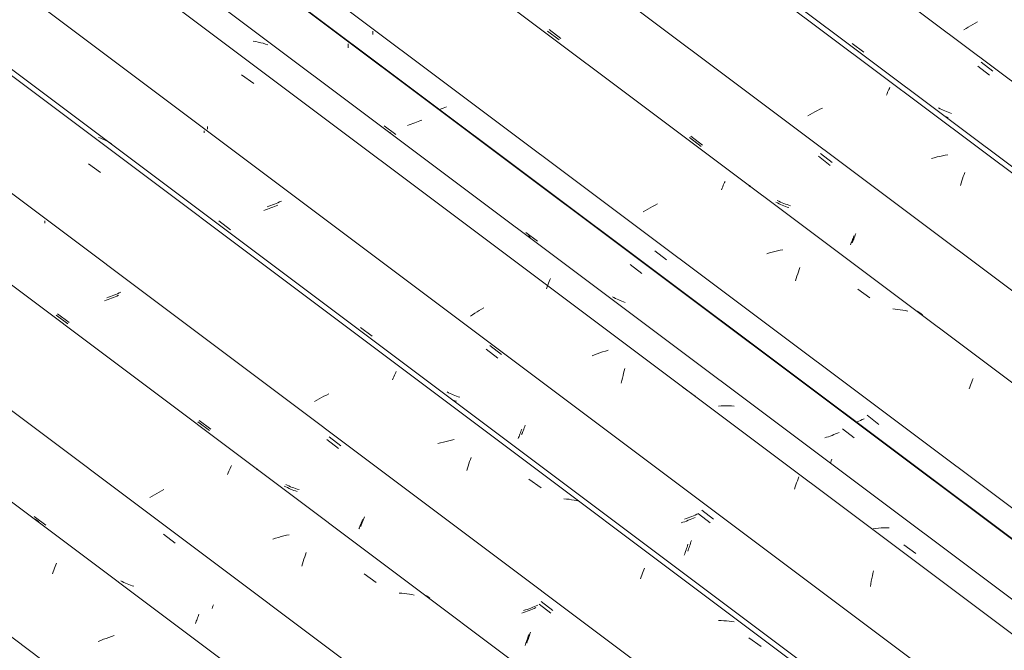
# Model space of a CAD drawing. Header units: millimetres. Extents: x 6528 to 21779, y 617 to 11154.
# Tile 72 of 106: x 14017 to 14799, y 7543 to 8044. Entities that reach past the tile are written whole.
import ezdxf

# ---------------------------------------------------------------- set-up
doc = ezdxf.new("R2010")
doc.units = ezdxf.units.MM
doc.layers.add('A-GLAZ-CWMG', color=7, linetype='Continuous', lineweight=5)

# ---------------------------------------------------------------- blocks, each defined once
blk = doc.blocks.new('FP_68-ISO_02')
at = {"layer": 'A-GLAZ-CWMG'}
blk.add_line((17314.28, 5180.68), (13731.04, 7870.1), dxfattribs=at)
at = {"layer": 'A-GLAZ-CWMG', "color": 9, "true_color": 0xc0c0c0}
for p, q in [((14030.37, 7645.91), (14028.78, 7646.93)), ((14031.93, 7644.83), (14030.37, 7645.91)), ((14043.13, 7604.88), (14043.67, 7606.38)), ((14043.67, 7606.38), (14044.22, 7607.84)), ((14044.22, 7607.84), (14044.75, 7609.26)), ((14044.75, 7609.26), (14045.28, 7610.63)), ((14045.28, 7610.63), (14045.8, 7611.95)), ((14042.58, 7603.33), (14043.13, 7604.88)), ((14083.16, 7551.3), (14081.06, 7550.48)), ((14085.26, 7552.08), (14083.16, 7551.3)), ((14087.38, 7552.83), (14085.26, 7552.08)), ((14089.51, 7553.54), (14087.38, 7552.83)), ((14091.65, 7554.22), (14089.51, 7553.54)), ((14081.06, 7550.48), (14078.98, 7549.64))]:
    blk.add_line(p, q, dxfattribs=at)
blk = doc.blocks.new('FP_69-ISO_02')
at = {"layer": 'A-GLAZ-CWMG', "color": 9, "true_color": 0xc0c0c0}
for p, q in [((14028.18, 7649.01), (14037.48, 7642.03)), ((14130.79, 7635.02), (14140.08, 7627.81)), ((14098.17, 7597.2), (14096.95, 7597.86)), ((14099.41, 7596.58), (14098.17, 7597.2)), ((14100.67, 7595.98), (14099.41, 7596.58)), ((14101.96, 7595.43), (14100.67, 7595.98)), ((14103.26, 7594.91), (14101.96, 7595.43)), ((14104.58, 7594.42), (14103.26, 7594.91)), ((14105.92, 7593.97), (14104.58, 7594.42)), ((14107.28, 7593.55), (14105.92, 7593.97)), ((14156.95, 7565.64), (14157.3, 7566.52)), ((14157.3, 7566.52), (14157.65, 7567.42)), ((14157.65, 7567.42), (14158.01, 7568.36)), ((14158.01, 7568.36), (14158.37, 7569.33)), ((14158.37, 7569.33), (14158.73, 7570.33)), ((14158.73, 7570.33), (14159.1, 7571.36)), ((14156.29, 7564), (14156.61, 7564.81)), ((14156.61, 7564.81), (14156.95, 7565.64))]:
    blk.add_line(p, q, dxfattribs=at)
blk = doc.blocks.new('FP_70-ISO_02')
at = {"layer": 'A-GLAZ-CWMG'}
blk.add_line((17444.84, 5255.08), (13745.19, 8031.87), dxfattribs=at)
at = {"layer": 'A-GLAZ-CWMG', "color": 9, "true_color": 0xc0c0c0}
for p, q in [((14182.39, 7683.69), (14182.9, 7684.94)), ((14182.9, 7684.94), (14183.4, 7686.14)), ((14183.4, 7686.14), (14183.89, 7687.29)), ((14183.89, 7687.29), (14184.36, 7688.38)), ((14184.36, 7688.38), (14184.82, 7689.43)), ((14181.87, 7682.4), (14182.39, 7683.69)), ((14127.43, 7668.29), (14125.54, 7667.24)), ((14129.35, 7669.33), (14127.43, 7668.29)), ((14131.29, 7670.35), (14129.35, 7669.33)), ((14121.85, 7665.08), (14120.05, 7663.99)), ((14123.68, 7666.17), (14121.85, 7665.08)), ((14125.54, 7667.24), (14123.68, 7666.17)), ((14220.02, 7631.76), (14217.89, 7631.08)), ((14222.17, 7632.4), (14220.02, 7631.76)), ((14224.32, 7632.99), (14222.17, 7632.4)), ((14226.48, 7633.55), (14224.32, 7632.99)), ((14228.64, 7634.06), (14226.48, 7633.55)), ((14230.8, 7634.53), (14228.64, 7634.06)), ((14242.01, 7613.29), (14242.54, 7615.09)), ((14242.54, 7615.09), (14243.08, 7616.86)), ((14243.08, 7616.86), (14243.63, 7618.59)), ((14243.63, 7618.59), (14244.18, 7620.29)), ((14240.96, 7609.57), (14241.48, 7611.44)), ((14241.48, 7611.44), (14242.01, 7613.29)), ((14290.27, 7603.48), (14299.9, 7596.57)), ((14320.2, 7587.9), (14318.15, 7588.01)), ((14322.25, 7587.73), (14320.2, 7587.9)), ((14324.27, 7587.51), (14322.25, 7587.73)), ((14326.27, 7587.23), (14324.27, 7587.51)), ((14328.24, 7586.9), (14326.27, 7587.23)), ((14330.2, 7586.51), (14328.24, 7586.9))]:
    blk.add_line(p, q, dxfattribs=at)
blk = doc.blocks.new('FP_71-ISO_02')
at = {"layer": 'A-GLAZ-CWMG', "color": 9, "true_color": 0xc0c0c0}
for p, q in [((14036.6, 7882.35), (14036.61, 7883.3)), ((14036.61, 7883.3), (14036.61, 7884.25)), ((14095.25, 7824.94), (14093.89, 7824.35)), ((14085.4, 7821.06), (14083.94, 7820.57)), ((14086.84, 7821.57), (14085.4, 7821.06)), ((14088.28, 7822.1), (14086.84, 7821.57)), ((14089.7, 7822.64), (14088.28, 7822.1)), ((14091.11, 7823.19), (14089.7, 7822.64)), ((14092.51, 7823.76), (14091.11, 7823.19)), ((14093.89, 7824.35), (14092.51, 7823.76)), ((14045.49, 7809.15), (14054.78, 7802.16)), ((14158.15, 7724.39), (14167.44, 7717.4)), ((14260.78, 7710.23), (14270.06, 7703.03)), ((14228.14, 7672.56), (14226.92, 7673.22)), ((14229.38, 7671.93), (14228.14, 7672.56)), ((14230.64, 7671.34), (14229.38, 7671.93)), ((14231.92, 7670.78), (14230.64, 7671.34)), ((14233.22, 7670.25), (14231.92, 7670.78)), ((14234.54, 7669.76), (14233.22, 7670.25)), ((14235.88, 7669.31), (14234.54, 7669.76)), ((14237.23, 7668.89), (14235.88, 7669.31)), ((14288.31, 7644.62), (14288.68, 7645.61)), ((14288.68, 7645.61), (14289.05, 7646.64)), ((14286.24, 7639.31), (14286.56, 7640.11)), ((14286.56, 7640.11), (14286.9, 7640.95)), ((14286.9, 7640.95), (14287.24, 7641.82)), ((14287.24, 7641.82), (14287.59, 7642.72)), ((14287.59, 7642.72), (14287.95, 7643.65)), ((14287.95, 7643.65), (14288.31, 7644.62)), ((14422.77, 7574.75), (14421.36, 7574.19)), ((14424.16, 7575.32), (14422.77, 7574.75)), ((14425.54, 7575.91), (14424.16, 7575.32)), ((14426.89, 7576.51), (14425.54, 7575.91)), ((14429.48, 7579.33), (14438.75, 7572.13)), ((14417.07, 7572.6), (14415.61, 7572.1)), ((14418.51, 7573.12), (14417.07, 7572.6)), ((14419.95, 7573.65), (14418.51, 7573.12)), ((14421.36, 7574.19), (14419.95, 7573.65)), ((14419.67, 7550.56), (14420.04, 7551.67)), ((14420.04, 7551.67), (14420.41, 7552.8)), ((14420.41, 7552.8), (14420.78, 7553.95)), ((14420.78, 7553.95), (14421.15, 7555.14)), ((14418.2, 7546.46), (14418.56, 7547.44)), ((14418.56, 7547.44), (14418.93, 7548.45)), ((14418.93, 7548.45), (14419.3, 7549.49)), ((14419.3, 7549.49), (14419.67, 7550.56))]:
    blk.add_line(p, q, dxfattribs=at)
blk = doc.blocks.new('FP_72-ISO_02')
at = {"layer": 'A-GLAZ-CWMG'}
blk.add_line((17574.3, 5329.67), (13328.06, 8516.71), dxfattribs=at)
at = {"layer": 'A-GLAZ-CWMG', "color": 9, "true_color": 0xc0c0c0}
for p, q in [((14080.99, 7949.81), (14079.19, 7950.5)), ((14082.76, 7949.06), (14080.99, 7949.81)), ((14084.5, 7948.26), (14082.76, 7949.06)), ((14086.2, 7947.4), (14084.5, 7948.26)), ((14087.87, 7946.49), (14086.2, 7947.4)), ((14089.5, 7945.52), (14087.87, 7946.49)), ((14071.26, 7929.53), (14080.89, 7922.66)), ((14314.5, 7761.31), (14314.98, 7762.4)), ((14314.98, 7762.4), (14315.43, 7763.44)), ((14315.43, 7763.44), (14315.87, 7764.43)), ((14313.01, 7757.74), (14313.52, 7758.98)), ((14313.52, 7758.98), (14314.02, 7760.17)), ((14314.02, 7760.17), (14314.5, 7761.31)), ((14262.26, 7746.61), (14260.3, 7745.61)), ((14252.69, 7741.43), (14250.86, 7740.35)), ((14254.55, 7742.5), (14252.69, 7741.43)), ((14256.44, 7743.55), (14254.55, 7742.5)), ((14258.35, 7744.59), (14256.44, 7743.55)), ((14260.3, 7745.61), (14258.35, 7744.59)), ((14351.14, 7707.6), (14348.99, 7706.97)), ((14353.29, 7708.2), (14351.14, 7707.6)), ((14355.45, 7708.75), (14353.29, 7708.2)), ((14357.61, 7709.26), (14355.45, 7708.75)), ((14359.77, 7709.73), (14357.61, 7709.26)), ((14361.93, 7710.15), (14359.77, 7709.73)), ((14373.64, 7690.92), (14374.19, 7692.65)), ((14374.19, 7692.65), (14374.74, 7694.34)), ((14374.74, 7694.34), (14375.3, 7695.99)), ((14372.04, 7685.51), (14372.56, 7687.35)), ((14372.56, 7687.35), (14373.1, 7689.15)), ((14373.1, 7689.15), (14373.64, 7690.92)), ((14421.32, 7678.72), (14430.95, 7671.79)), ((14451.17, 7662.87), (14449.13, 7663.05)), ((14453.19, 7662.65), (14451.17, 7662.87)), ((14455.19, 7662.36), (14453.19, 7662.65)), ((14457.17, 7662.02), (14455.19, 7662.36)), ((14459.12, 7661.63), (14457.17, 7662.02)), ((14461.05, 7661.18), (14459.12, 7661.63)), ((14512.07, 7605.23), (14512.6, 7606.55)), ((14512.6, 7606.55), (14513.12, 7607.83)), ((14509.89, 7599.45), (14510.44, 7600.96)), ((14510.44, 7600.96), (14510.99, 7602.43)), ((14510.99, 7602.43), (14511.54, 7603.85)), ((14511.54, 7603.85), (14512.07, 7605.23)), ((14574.14, 7566.16), (14572.04, 7566.17)), ((14576.21, 7566.1), (14574.14, 7566.16)), ((14578.27, 7565.99), (14576.21, 7566.1)), ((14580.31, 7565.82), (14578.27, 7565.99)), ((14582.34, 7565.6), (14580.31, 7565.82)), ((14584.34, 7565.32), (14582.34, 7565.6)), ((14596.17, 7552.47), (14605.78, 7545.51))]:
    blk.add_line(p, q, dxfattribs=at)
blk = doc.blocks.new('FP_73-ISO_02')
at = {"layer": 'A-GLAZ-CWMG', "color": 9, "true_color": 0xc0c0c0}
for p, q in [((14165.95, 7957.14), (14165.96, 7958.11)), ((14165.96, 7958.11), (14165.97, 7959.07)), ((14214.68, 7895.88), (14213.22, 7895.39)), ((14216.13, 7896.38), (14214.68, 7895.88)), ((14217.57, 7896.91), (14216.13, 7896.38)), ((14219, 7897.45), (14217.57, 7896.91)), ((14220.41, 7898), (14219, 7897.45)), ((14221.81, 7898.57), (14220.41, 7898)), ((14223.19, 7899.15), (14221.81, 7898.57)), ((14224.56, 7899.74), (14223.19, 7899.15)), ((14174.77, 7884.08), (14184.06, 7877.08)), ((14287.43, 7799.3), (14296.73, 7792.32)), ((14390.13, 7785.04), (14399.41, 7777.84)), ((14357.43, 7747.48), (14356.21, 7748.14)), ((14358.67, 7746.85), (14357.43, 7747.48)), ((14359.93, 7746.25), (14358.67, 7746.85)), ((14361.21, 7745.69), (14359.93, 7746.25)), ((14362.51, 7745.17), (14361.21, 7745.69)), ((14363.83, 7744.67), (14362.51, 7745.17)), ((14365.17, 7744.22), (14363.83, 7744.67)), ((14366.52, 7743.8), (14365.17, 7744.22)), ((14415.85, 7715), (14416.19, 7715.84)), ((14416.19, 7715.84), (14416.53, 7716.7)), ((14416.53, 7716.7), (14416.88, 7717.6)), ((14416.88, 7717.6), (14417.24, 7718.53)), ((14417.24, 7718.53), (14417.6, 7719.5)), ((14417.6, 7719.5), (14417.96, 7720.49)), ((14417.96, 7720.49), (14418.33, 7721.52)), ((14415.52, 7714.21), (14415.85, 7715)), ((14558.82, 7654.16), (14568.09, 7646.96)), ((14546.38, 7647.44), (14544.92, 7646.95)), ((14547.83, 7647.96), (14546.38, 7647.44)), ((14549.26, 7648.48), (14547.83, 7647.96)), ((14550.68, 7649.03), (14549.26, 7648.48)), ((14552.09, 7649.59), (14550.68, 7649.03)), ((14553.48, 7650.16), (14552.09, 7649.59)), ((14554.86, 7650.74), (14553.48, 7650.16)), ((14556.22, 7651.34), (14554.86, 7650.74)), ((14550.08, 7628.82), (14550.45, 7630)), ((14547.5, 7621.34), (14547.86, 7622.32)), ((14547.86, 7622.32), (14548.23, 7623.33)), ((14548.23, 7623.33), (14548.6, 7624.37)), ((14548.6, 7624.37), (14548.97, 7625.44)), ((14548.97, 7625.44), (14549.34, 7626.54)), ((14549.34, 7626.54), (14549.71, 7627.67)), ((14549.71, 7627.67), (14550.08, 7628.82))]:
    blk.add_line(p, q, dxfattribs=at)
blk = doc.blocks.new('FP_74-ISO_02')
at = {"layer": 'A-GLAZ-CWMG'}
blk.add_line((17686.87, 5392.8), (13328.06, 8664.33), dxfattribs=at)
blk = doc.blocks.new('FP_75-ISO_02')
at = {"layer": 'A-GLAZ-CWMG', "color": 9, "true_color": 0xc0c0c0}
for p, q in [((14277.53, 8021.65), (14277.55, 8023.28)), ((14277.55, 8023.28), (14277.55, 8024.91)), ((14326.2, 7960.41), (14324.74, 7959.92)), ((14327.65, 7960.91), (14326.2, 7960.41)), ((14329.1, 7961.44), (14327.65, 7960.91)), ((14330.52, 7961.97), (14329.1, 7961.44)), ((14331.94, 7962.52), (14330.52, 7961.97)), ((14333.34, 7963.09), (14331.94, 7962.52)), ((14334.73, 7963.67), (14333.34, 7963.09)), ((14336.1, 7964.26), (14334.73, 7963.67)), ((14501.69, 7849.55), (14510.97, 7842.35)), ((14666.4, 7715.26), (14665.02, 7714.68)), ((14667.77, 7715.85), (14666.4, 7715.26)), ((14670.37, 7718.67), (14679.65, 7711.48)), ((14657.9, 7711.98), (14656.44, 7711.48)), ((14659.35, 7712.49), (14657.9, 7711.98)), ((14660.79, 7713.01), (14659.35, 7712.49)), ((14662.21, 7713.55), (14660.79, 7713.01)), ((14663.62, 7714.11), (14662.21, 7713.55)), ((14665.02, 7714.68), (14663.62, 7714.11)), ((14660.95, 7691.41), (14661.22, 7692.22)), ((14661.22, 7692.22), (14661.59, 7693.38)), ((14661.59, 7693.38), (14661.96, 7694.56))]:
    blk.add_line(p, q, dxfattribs=at)
blk = doc.blocks.new('Rectangular Mullion - Telha Fibrocimento - Ondulada-1908998-ISO_02')
at = {"layer": 'A-GLAZ-CWMG'}
for p, q in [((17749.22, 5421.66), (13328.06, 8739.99)), ((17747.01, 5422.93), (13328.06, 8739.59)), ((17505.54, 5282.6), (13328.06, 8418.03)), ((17375.49, 5207.34), (13731.04, 7942.7)), ((17241, 5128.27), (13731.04, 7762.69))]:
    blk.add_line(p, q, dxfattribs=at)
for name in ['FP_72-ISO_02', 'FP_74-ISO_02', 'FP_75-ISO_02', 'FP_70-ISO_02', 'FP_73-ISO_02', 'FP_68-ISO_02', 'FP_71-ISO_02', 'FP_69-ISO_02']:
    blk.add_blockref(name, (0, 0), dxfattribs=at)
blk = doc.blocks.new('FP_83-ISO_02')
at = {"layer": 'A-GLAZ-CWMG', "color": 9, "true_color": 0xc0c0c0}
for p, q in [((14169.45, 7575.84), (14169.8, 7576.79)), ((14169.8, 7576.79), (14170.16, 7577.77)), ((14170.16, 7577.77), (14170.52, 7578.78))]:
    blk.add_line(p, q, dxfattribs=at)
blk = doc.blocks.new('FP_84-ISO_02')
at = {"layer": 'A-GLAZ-CWMG'}
blk.add_line((17446.93, 5253.49), (13745.19, 8031.86), dxfattribs=at)
at = {"layer": 'A-GLAZ-CWMG', "color": 9, "true_color": 0xc0c0c0}
for p, q in [((14204.83, 7686.25), (14204.94, 7686.52)), ((14204.94, 7686.52), (14205.02, 7686.76)), ((14205.02, 7686.76), (14205.08, 7686.95)), ((14205.08, 7686.95), (14205.1, 7687.1)), ((14339.78, 7585.9), (14338.37, 7586.73)), ((14341.15, 7585.03), (14339.78, 7585.9)), ((14342.49, 7584.1), (14341.15, 7585.03))]:
    blk.add_line(p, q, dxfattribs=at)
blk = doc.blocks.new('FP_85-ISO_02')
at = {"layer": 'A-GLAZ-CWMG', "color": 9, "true_color": 0xc0c0c0}
for p, q in [((14091.53, 7825.05), (14090.1, 7824.5)), ((14092.94, 7825.61), (14091.53, 7825.05)), ((14094.34, 7826.18), (14092.94, 7825.61)), ((14095.72, 7826.77), (14094.34, 7826.18)), ((14097.09, 7827.36), (14095.72, 7826.77)), ((14087.21, 7823.46), (14085.75, 7822.96)), ((14088.66, 7823.97), (14087.21, 7823.46)), ((14090.1, 7824.5), (14088.66, 7823.97)), ((14046.71, 7810.28), (14055.99, 7803.28)), ((14159.22, 7725.45), (14168.5, 7718.46)), ((14262.53, 7712.46), (14271.81, 7705.25)), ((14229.3, 7673.84), (14228.05, 7674.46)), ((14230.58, 7673.26), (14229.3, 7673.84)), ((14231.87, 7672.71), (14230.58, 7673.26)), ((14233.18, 7672.19), (14231.87, 7672.71)), ((14234.51, 7671.71), (14233.18, 7672.19)), ((14235.85, 7671.26), (14234.51, 7671.71)), ((14237.21, 7670.85), (14235.85, 7671.26)), ((14238.59, 7670.47), (14237.21, 7670.85)), ((14288.9, 7644.14), (14289.31, 7645.21)), ((14289.31, 7645.21), (14289.73, 7646.33)), ((14289.73, 7646.33), (14290.16, 7647.48)), ((14290.16, 7647.48), (14290.58, 7648.67)), ((14287.7, 7641.17), (14288.09, 7642.12)), ((14288.09, 7642.12), (14288.49, 7643.11)), ((14288.49, 7643.11), (14288.9, 7644.14)), ((14418.55, 7574.63), (14417.09, 7574.13)), ((14420.01, 7575.14), (14418.55, 7574.63)), ((14421.44, 7575.67), (14420.01, 7575.14)), ((14422.87, 7576.21), (14421.44, 7575.67)), ((14424.28, 7576.77), (14422.87, 7576.21)), ((14425.68, 7577.34), (14424.28, 7576.77)), ((14427.07, 7577.93), (14425.68, 7577.34)), ((14428.44, 7578.52), (14427.07, 7577.93)), ((14431.06, 7581.34), (14440.32, 7574.13)), ((14420.43, 7550.68), (14420.86, 7551.89)), ((14420.86, 7551.89), (14421.29, 7553.15)), ((14421.29, 7553.15), (14421.72, 7554.44)), ((14421.72, 7554.44), (14422.15, 7555.77)), ((14422.15, 7555.77), (14422.58, 7557.13)), ((14419.58, 7548.36), (14420, 7549.5)), ((14420, 7549.5), (14420.43, 7550.68))]:
    blk.add_line(p, q, dxfattribs=at)
blk = doc.blocks.new('FP_86-ISO_02')
at = {"layer": 'A-GLAZ-CWMG'}
blk.add_line((17571.31, 5326.78), (13328.06, 8511.58), dxfattribs=at)
blk = doc.blocks.new('FP_87-ISO_02')
at = {"layer": 'A-GLAZ-CWMG', "color": 9, "true_color": 0xc0c0c0}
for p, q in [((14163.29, 7954.16), (14163.31, 7955.63)), ((14219.13, 7895.56), (14217.73, 7895)), ((14220.51, 7896.14), (14219.13, 7895.56)), ((14221.88, 7896.74), (14220.51, 7896.14)), ((14212, 7892.87), (14210.54, 7892.38)), ((14213.45, 7893.38), (14212, 7892.87)), ((14214.89, 7893.9), (14213.45, 7893.38)), ((14216.32, 7894.44), (14214.89, 7893.9)), ((14217.73, 7895), (14216.32, 7894.44)), ((14387.43, 7782), (14396.71, 7774.8)), ((14362.4, 7741.06), (14361.06, 7741.51)), ((14363.76, 7740.65), (14362.4, 7741.06)), ((14414.14, 7714.52), (14414.5, 7715.45)), ((14414.5, 7715.45), (14414.86, 7716.42)), ((14414.86, 7716.42), (14415.23, 7717.42)), ((14415.23, 7717.42), (14415.6, 7718.45)), ((14412.78, 7711.11), (14413.11, 7711.91)), ((14413.11, 7711.91), (14413.45, 7712.75)), ((14413.45, 7712.75), (14413.79, 7713.62)), ((14413.79, 7713.62), (14414.14, 7714.52)), ((14545.09, 7644.88), (14543.64, 7644.37)), ((14546.52, 7645.41), (14545.09, 7644.88)), ((14547.95, 7645.96), (14546.52, 7645.41)), ((14549.36, 7646.51), (14547.95, 7645.96)), ((14550.75, 7647.08), (14549.36, 7646.51)), ((14552.13, 7647.67), (14550.75, 7647.08)), ((14553.49, 7648.26), (14552.13, 7647.67)), ((14556.1, 7651.08), (14565.37, 7643.88)), ((14543.64, 7644.37), (14542.18, 7643.88)), ((14545.47, 7620.24), (14545.84, 7621.29)), ((14545.84, 7621.29), (14546.21, 7622.36)), ((14546.21, 7622.36), (14546.59, 7623.46)), ((14546.59, 7623.46), (14546.96, 7624.59)), ((14546.96, 7624.59), (14547.33, 7625.74)), ((14547.33, 7625.74), (14547.7, 7626.93)), ((14544.74, 7618.25), (14545.1, 7619.23)), ((14545.1, 7619.23), (14545.47, 7620.24))]:
    blk.add_line(p, q, dxfattribs=at)
blk = doc.blocks.new('FP_88-ISO_02')
at = {"layer": 'A-GLAZ-CWMG'}
blk.add_line((17705.32, 5406.44), (13328.06, 8691.81), dxfattribs=at)
at = {"layer": 'A-GLAZ-CWMG', "color": 9, "true_color": 0xc0c0c0}
for p, q in [((14204.25, 8026.69), (14202.28, 8027.03)), ((14206.2, 8026.3), (14204.25, 8026.69)), ((14208.13, 8025.85), (14206.2, 8026.3)), ((14210.03, 8025.34), (14208.13, 8025.85)), ((14211.9, 8024.79), (14210.03, 8025.34)), ((14213.75, 8024.17), (14211.9, 8024.79)), ((14192.93, 8000.24), (14202.57, 7993.43)), ((14311.4, 7954.29), (14311.35, 7954.38)), ((14311.42, 7954.16), (14311.4, 7954.29)), ((14422.41, 7871.01), (14420.86, 7872.09)), ((14435.75, 7831.61), (14436.29, 7833.06)), ((14436.29, 7833.06), (14436.83, 7834.47)), ((14436.83, 7834.47), (14437.36, 7835.83)), ((14437.36, 7835.83), (14437.88, 7837.15)), ((14437.88, 7837.15), (14438.4, 7838.42)), ((14435.2, 7830.11), (14435.75, 7831.61)), ((14376.58, 7809.48), (14374.89, 7808.36)), ((14378.31, 7810.6), (14376.58, 7809.48)), ((14380.06, 7811.71), (14378.31, 7810.6)), ((14381.85, 7812.81), (14380.06, 7811.71)), ((14383.67, 7813.9), (14381.85, 7812.81)), ((14385.52, 7814.98), (14383.67, 7813.9)), ((14475.64, 7778.44), (14473.53, 7777.66)), ((14477.76, 7779.18), (14475.64, 7778.44)), ((14479.89, 7779.89), (14477.76, 7779.18)), ((14482.03, 7780.57), (14479.89, 7779.89)), ((14484.17, 7781.2), (14482.03, 7780.57)), ((14473.53, 7777.66), (14471.43, 7776.84)), ((14496.07, 7761.03), (14496.57, 7762.94)), ((14496.57, 7762.94), (14497.09, 7764.81)), ((14497.09, 7764.81), (14497.61, 7766.65)), ((14494.63, 7755.14), (14495.1, 7757.13)), ((14495.1, 7757.13), (14495.58, 7759.1)), ((14495.58, 7759.1), (14496.07, 7761.03)), ((14543.78, 7751.57), (14553.43, 7744.7)), ((14573.96, 7736.99), (14571.84, 7736.87)), ((14576.06, 7737.05), (14573.96, 7736.99)), ((14578.16, 7737.06), (14576.06, 7737.05)), ((14580.24, 7737.03), (14578.16, 7737.06)), ((14582.31, 7736.94), (14580.24, 7737.03)), ((14584.35, 7736.79), (14582.31, 7736.94)), ((14634.06, 7675.82), (14634.61, 7677.42)), ((14634.61, 7677.42), (14635.16, 7678.98)), ((14635.16, 7678.98), (14635.71, 7680.5)), ((14632.42, 7670.78), (14632.96, 7672.49)), ((14632.96, 7672.49), (14633.51, 7674.18)), ((14633.51, 7674.18), (14634.06, 7675.82)), ((14696.95, 7639.55), (14694.81, 7639.3)), ((14699.09, 7639.76), (14696.95, 7639.55)), ((14701.22, 7639.92), (14699.09, 7639.76)), ((14703.33, 7640.03), (14701.22, 7639.92)), ((14705.44, 7640.09), (14703.33, 7640.03)), ((14707.54, 7640.1), (14705.44, 7640.09)), ((14719.14, 7626.39), (14728.79, 7619.49)), ((14694.65, 7603.75), (14695.11, 7605.76)), ((14693.38, 7597.58), (14693.79, 7599.66)), ((14693.79, 7599.66), (14694.21, 7601.72)), ((14694.21, 7601.72), (14694.65, 7603.75)), ((14692.64, 7593.35), (14693, 7595.48)), ((14693, 7595.48), (14693.38, 7597.58))]:
    blk.add_line(p, q, dxfattribs=at)
blk = doc.blocks.new('FP_89-ISO_02')
at = {"layer": 'A-GLAZ-CWMG', "color": 9, "true_color": 0xc0c0c0}
for p, q in [((14297.21, 8032.28), (14297.23, 8033.64)), ((14297.23, 8033.64), (14297.23, 8034.99)), ((14353.06, 7973.76), (14351.66, 7973.19)), ((14354.45, 7974.33), (14353.06, 7973.76)), ((14355.82, 7974.92), (14354.45, 7974.33)), ((14351.66, 7973.19), (14350.37, 7972.69)), ((14306.19, 7959.74), (14315.48, 7952.74)), ((14418.9, 7874.98), (14428.2, 7867.99)), ((14521.44, 7860.28), (14530.73, 7853.09)), ((14488.86, 7823.08), (14487.65, 7823.76)), ((14490.09, 7822.44), (14488.86, 7823.08)), ((14491.35, 7821.83), (14490.09, 7822.44)), ((14492.62, 7821.26), (14491.35, 7821.83)), ((14493.91, 7820.72), (14492.62, 7821.26)), ((14495.22, 7820.22), (14493.91, 7820.72)), ((14496.55, 7819.75), (14495.22, 7820.22)), ((14497.9, 7819.32), (14496.55, 7819.75)), ((14682.04, 7724.36), (14681.51, 7724.15)), ((14683.45, 7724.91), (14682.04, 7724.36)), ((14684.85, 7725.48), (14683.45, 7724.91)), ((14686.22, 7726.07), (14684.85, 7725.48)), ((14687.59, 7726.66), (14686.22, 7726.07)), ((14690.18, 7729.48), (14699.46, 7722.29))]:
    blk.add_line(p, q, dxfattribs=at)
blk = doc.blocks.new('FP_90-ISO_02')
at = {"layer": 'A-GLAZ-CWMG'}
blk.add_line((17835.87, 5480.84), (13328.06, 8864.2), dxfattribs=at)
at = {"layer": 'A-GLAZ-CWMG', "color": 9, "true_color": 0xc0c0c0}
for p, q in [((14574.79, 7910.05), (14575.29, 7911.25)), ((14575.29, 7911.25), (14575.78, 7912.4)), ((14575.78, 7912.4), (14576.26, 7913.49)), ((14576.26, 7913.49), (14576.72, 7914.54)), ((14576.72, 7914.54), (14577.16, 7915.53)), ((14574.28, 7908.81), (14574.79, 7910.05)), ((14519.62, 7895.62), (14517.7, 7894.58)), ((14521.56, 7896.63), (14519.62, 7895.62)), ((14523.53, 7897.63), (14521.56, 7896.63)), ((14513.95, 7892.46), (14512.12, 7891.38)), ((14515.81, 7893.53), (14513.95, 7892.46)), ((14517.7, 7894.58), (14515.81, 7893.53)), ((14612.38, 7858.6), (14610.23, 7857.97)), ((14614.53, 7859.2), (14612.38, 7858.6)), ((14616.69, 7859.76), (14614.53, 7859.2)), ((14618.85, 7860.27), (14616.69, 7859.76)), ((14621.01, 7860.74), (14618.85, 7860.27)), ((14623.17, 7861.17), (14621.01, 7860.74)), ((14634.33, 7840.14), (14634.87, 7841.91)), ((14634.87, 7841.91), (14635.42, 7843.65)), ((14635.42, 7843.65), (14635.97, 7845.34)), ((14635.97, 7845.34), (14636.53, 7847)), ((14633.26, 7836.49), (14633.79, 7838.33)), ((14633.79, 7838.33), (14634.33, 7840.14)), ((14682.55, 7829.77), (14692.17, 7822.84)), ((14712.41, 7813.96), (14710.37, 7814.12)), ((14714.43, 7813.74), (14712.41, 7813.96)), ((14716.44, 7813.47), (14714.43, 7813.74)), ((14718.42, 7813.14), (14716.44, 7813.47)), ((14720.38, 7812.76), (14718.42, 7813.14)), ((14722.31, 7812.32), (14720.38, 7812.76)), ((14772.17, 7753.42), (14772.72, 7754.85)), ((14772.72, 7754.85), (14773.26, 7756.23)), ((14773.26, 7756.23), (14773.79, 7757.57)), ((14773.79, 7757.57), (14774.31, 7758.86)), ((14771.07, 7750.42), (14771.62, 7751.94)), ((14771.62, 7751.94), (14772.17, 7753.42))]:
    blk.add_line(p, q, dxfattribs=at)
blk = doc.blocks.new('FP_91-ISO_02')
at = {"layer": 'A-GLAZ-CWMG', "color": 9, "true_color": 0xc0c0c0}
for p, q in [((14436.14, 8035.11), (14445.44, 8028.11)), ((14548.86, 7950.35), (14558.17, 7943.36)), ((14651.42, 7935.48), (14660.71, 7928.29)), ((14618.82, 7898.45), (14617.62, 7899.13)), ((14620.05, 7897.8), (14618.82, 7898.45)), ((14621.3, 7897.19), (14620.05, 7897.8)), ((14622.58, 7896.61), (14621.3, 7897.19)), ((14623.87, 7896.07), (14622.58, 7896.61)), ((14625.18, 7895.56), (14623.87, 7896.07)), ((14626.51, 7895.09), (14625.18, 7895.56)), ((14627.85, 7894.65), (14626.51, 7895.09)), ((14679.23, 7871.14), (14679.59, 7872.15)), ((14676.81, 7864.94), (14677.14, 7865.73)), ((14677.14, 7865.73), (14677.47, 7866.55)), ((14677.47, 7866.55), (14677.81, 7867.4)), ((14677.81, 7867.4), (14678.15, 7868.29)), ((14678.15, 7868.29), (14678.51, 7869.21)), ((14678.51, 7869.21), (14678.86, 7870.16)), ((14678.86, 7870.16), (14679.23, 7871.14))]:
    blk.add_line(p, q, dxfattribs=at)
blk = doc.blocks.new('FP_92-ISO_02')
at = {"layer": 'A-GLAZ-CWMG'}
blk.add_line((17965.33, 5555.44), (13328.06, 9035.96), dxfattribs=at)
at = {"layer": 'A-GLAZ-CWMG', "color": 9, "true_color": 0xc0c0c0}
for p, q in [((14707.3, 7988.54), (14707.74, 7989.53)), ((14707.74, 7989.53), (14708.16, 7990.47)), ((14705.37, 7984.08), (14705.87, 7985.27)), ((14705.87, 7985.27), (14706.36, 7986.41)), ((14706.36, 7986.41), (14706.84, 7987.5)), ((14706.84, 7987.5), (14707.3, 7988.54)), ((14654.49, 7973.83), (14652.51, 7972.85)), ((14644.79, 7968.75), (14642.94, 7967.68)), ((14646.68, 7969.8), (14644.79, 7968.75)), ((14648.6, 7970.84), (14646.68, 7969.8)), ((14650.54, 7971.85), (14648.6, 7970.84)), ((14652.51, 7972.85), (14650.54, 7971.85)), ((14743.47, 7934.38), (14741.31, 7933.79)), ((14745.62, 7934.94), (14743.47, 7934.38)), ((14747.78, 7935.45), (14745.62, 7934.94)), ((14749.95, 7935.92), (14747.78, 7935.45)), ((14752.11, 7936.35), (14749.95, 7935.92)), ((14754.27, 7936.73), (14752.11, 7936.35)), ((14765.94, 7917.68), (14766.5, 7919.37)), ((14766.5, 7919.37), (14767.06, 7921.03)), ((14767.06, 7921.03), (14767.61, 7922.64)), ((14764.31, 7912.36), (14764.85, 7914.17)), ((14764.85, 7914.17), (14765.39, 7915.94)), ((14765.39, 7915.94), (14765.94, 7917.68))]:
    blk.add_line(p, q, dxfattribs=at)
blk = doc.blocks.new('FP_93-ISO_02')
at = {"layer": 'A-GLAZ-CWMG', "color": 9, "true_color": 0xc0c0c0}
for p, q in [((14678.14, 8025.27), (14687.45, 8018.29)), ((14780.76, 8010.28), (14790.04, 8003.09)), ((14748.11, 7973.36), (14746.9, 7974.04)), ((14749.34, 7972.72), (14748.11, 7973.36)), ((14750.59, 7972.1), (14749.34, 7972.72)), ((14751.86, 7971.53), (14750.59, 7972.1)), ((14753.15, 7970.98), (14751.86, 7971.53)), ((14754.46, 7970.48), (14753.15, 7970.98)), ((14755.79, 7970), (14754.46, 7970.48)), ((14757.13, 7969.56), (14755.79, 7970))]:
    blk.add_line(p, q, dxfattribs=at)
blk = doc.blocks.new('Rectangular Mullion - Telha Fibrocimento - Ondulada-V79-ISO_02')
at = {"layer": 'A-GLAZ-CWMG'}
for p, q in [((17896.57, 5508.37), (13328.06, 8937.28)), ((17766.52, 5433.1), (13328.06, 8764.41)), ((17632.03, 5354.04), (13328.06, 8584.4))]:
    blk.add_line(p, q, dxfattribs=at)
for name in ['FP_92-ISO_02', 'FP_90-ISO_02', 'FP_93-ISO_02', 'FP_88-ISO_02', 'FP_91-ISO_02', 'FP_86-ISO_02', 'FP_89-ISO_02', 'FP_87-ISO_02', 'FP_84-ISO_02', 'FP_85-ISO_02', 'FP_83-ISO_02']:
    blk.add_blockref(name, (0, 0), dxfattribs=at)
blk = doc.blocks.new('FP_103-ISO_02')
at = {"layer": 'A-GLAZ-CWMG'}
blk.add_line((17837.96, 5479.25), (13328.06, 8864.18), dxfattribs=at)
at = {"layer": 'A-GLAZ-CWMG', "color": 9, "true_color": 0xc0c0c0}
for p, q in [((14596.44, 7911.49), (14596.56, 7911.78)), ((14596.56, 7911.78), (14596.65, 7912.02)), ((14596.65, 7912.02), (14596.71, 7912.22)), ((14596.71, 7912.22), (14596.74, 7912.38)), ((14596.74, 7912.38), (14596.74, 7912.49)), ((14731.36, 7811.36), (14729.98, 7812.22)), ((14732.72, 7810.45), (14731.36, 7811.36)), ((14734.04, 7809.5), (14732.72, 7810.45))]:
    blk.add_line(p, q, dxfattribs=at)
blk = doc.blocks.new('FP_104-ISO_02')
at = {"layer": 'A-GLAZ-CWMG', "color": 9, "true_color": 0xc0c0c0}
for p, q in [((14437.27, 8036.23), (14446.56, 8029.23)), ((14549.86, 7951.42), (14559.15, 7944.43)), ((14653.11, 7937.63), (14662.38, 7930.42)), ((14619.92, 7899.72), (14618.68, 7900.36)), ((14621.18, 7899.12), (14619.92, 7899.72)), ((14622.46, 7898.55), (14621.18, 7899.12)), ((14623.76, 7898.02), (14622.46, 7898.55)), ((14625.07, 7897.51), (14623.76, 7898.02)), ((14626.41, 7897.05), (14625.07, 7897.51)), ((14627.76, 7896.61), (14626.41, 7897.05)), ((14629.13, 7896.21), (14627.76, 7896.61)), ((14679.78, 7870.73), (14680.2, 7871.82)), ((14680.2, 7871.82), (14680.62, 7872.96)), ((14680.62, 7872.96), (14681.05, 7874.13)), ((14678.2, 7866.76), (14678.58, 7867.69)), ((14678.58, 7867.69), (14678.97, 7868.66)), ((14678.97, 7868.66), (14679.37, 7869.67)), ((14679.37, 7869.67), (14679.78, 7870.73))]:
    blk.add_line(p, q, dxfattribs=at)
blk = doc.blocks.new('FP_105-ISO_02')
at = {"layer": 'A-GLAZ-CWMG'}
blk.add_line((17962.34, 5552.54), (13328.06, 9030.83), dxfattribs=at)
blk = doc.blocks.new('FP_106-ISO_02')
at = {"layer": 'A-GLAZ-CWMG', "color": 9, "true_color": 0xc0c0c0}
for p, q in [((14778.06, 8007.23), (14787.34, 8000.03)), ((14753.01, 7966.84), (14752.03, 7967.19)), ((14754.36, 7966.41), (14753.01, 7966.84))]:
    blk.add_line(p, q, dxfattribs=at)
blk = doc.blocks.new('FP_107-ISO_02')
at = {"layer": 'A-GLAZ-CWMG', "color": 9, "true_color": 0xc0c0c0}
for p, q in [((14768.67, 8037.05), (14766.95, 8035.94)), ((14770.43, 8038.16), (14768.67, 8037.05)), ((14772.23, 8039.26), (14770.43, 8038.16)), ((14774.05, 8040.34), (14772.23, 8039.26)), ((14775.9, 8041.42), (14774.05, 8040.34)), ((14777.77, 8042.48), (14775.9, 8041.42))]:
    blk.add_line(p, q, dxfattribs=at)
blk = doc.blocks.new('Rectangular Mullion - Telha Fibrocimento - Ondulada-V99-ISO_02')
at = {"layer": 'A-GLAZ-CWMG'}
blk.add_line((18023.06, 5579.8), (13328.06, 9103.65), dxfattribs=at)
for name in ['FP_107-ISO_02', 'FP_105-ISO_02', 'FP_106-ISO_02', 'FP_103-ISO_02', 'FP_104-ISO_02']:
    blk.add_blockref(name, (0, 0), dxfattribs=at)

msp = doc.modelspace()

# ---------------------------------------------------------------- block references
at = {"layer": 'A-GLAZ-CWMG'}
for name in ['Rectangular Mullion - Telha Fibrocimento - Ondulada-V99-ISO_02', 'Rectangular Mullion - Telha Fibrocimento - Ondulada-V79-ISO_02', 'Rectangular Mullion - Telha Fibrocimento - Ondulada-1908998-ISO_02']:
    msp.add_blockref(name, (0, 0), dxfattribs=at)

doc.saveas('drawing.dxf')
